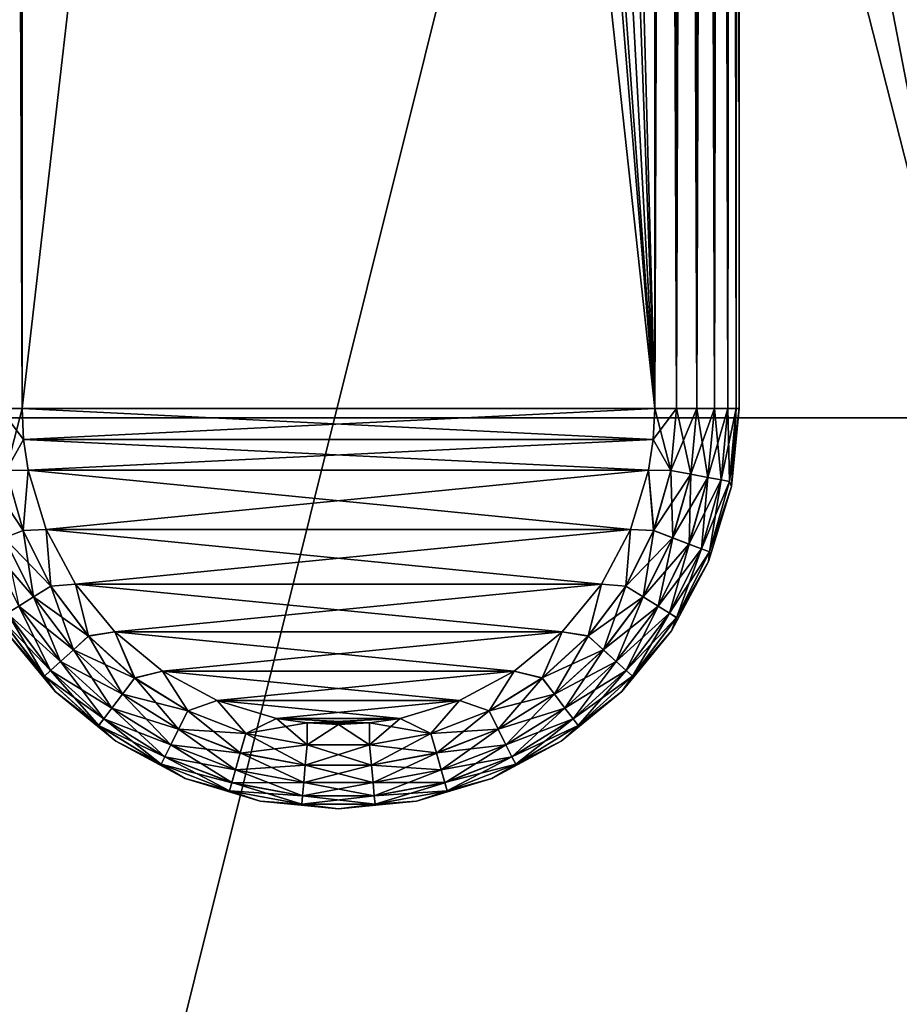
# Model space of a CAD drawing. Header units: metres. Extents: x -25 to 31, y -154 to 31.
# Tile 8 of 110: x -3 to 5, y -84 to -74. Entities that reach past the tile are written whole.
import ezdxf

# ---------------------------------------------------------------- set-up
doc = ezdxf.new("R2010")
doc.units = ezdxf.units.M
doc.layers.add('solid_FIT-WB-M-WASTE', color=7, linetype='CONTINUOUS')

msp = doc.modelspace()

# ---------------------------------------------------------------- linework, layer by layer
at = {"layer": 'solid_FIT-WB-M-WASTE'}
for points in [[(-15.000001, -77.891708, 125), (-14.999984, -138, 125), (15, -17.783419, 125)], [(5.305906, -19.801447, 125), (-15.000001, -77.891708, 125), (15, -17.783419, 125)], [(-14.999984, -138, 125), (15, -138, 125), (15, -17.783419, 125)], [(-2.676115, -20.324575, 125), (-5.306099, -19.801395, 125), (-15.000001, -77.891708, 125)], [(5.305906, -19.801447, 125), (2.675925, -20.3246, 125), (-15.000001, -77.891708, 125)], [(-2.676115, -20.324575, 125), (-15.000001, -77.891708, 125), (-0.000092, -20.500006, 125)], [(2.675925, -20.3246, 125), (-0.000092, -20.500006, 125), (-15.000001, -77.891708, 125)], [(-3.207055, -77.949997, 145.577255), (-3, -22.853939, 145.550003), (-3, -77.949997, 145.550003)], [(-3.064939, -22.996546, 145.552643), (-3, -22.853939, 145.550003), (-3.207055, -77.949997, 145.577255)], [(3, -77.949997, 145.550003), (-3, -22.853939, 145.550003), (-1.5032, -23.000933, 145.550003)], [(3, -77.949997, 145.550003), (-3, -77.949997, 145.550003), (-3, -22.853939, 145.550003)], [(3, -77.949997, 145.550003), (1.5032, -23.000933, 145.550003), (3, -22.853939, 145.550003)], [(3, -77.949997, 145.550003), (3, -22.853939, 145.550003), (3.06606, -22.999012, 145.552734)], [(3, -77.949997, 145.550003), (-1.5032, -23.000933, 145.550003), (-1.002478, -23.028189, 145.550003)], [(3, -77.949997, 145.550003), (-1.002478, -23.028189, 145.550003), (0, -23.049999, 145.550003)], [(3, -77.949997, 145.550003), (0, -23.049999, 145.550003), (1.004482, -23.028101, 145.550003)], [(3, -77.949997, 145.550003), (1.004482, -23.028101, 145.550003), (1.5032, -23.000933, 145.550003)], [(3, -77.949997, 145.550003), (3.06606, -22.999012, 145.552734), (3.13174, -23.144247, 145.560928)], [(3, -77.949997, 145.550003), (3.13174, -23.144247, 145.560928), (3.156057, -23.198473, 145.565369)], [(3, -77.949997, 145.550003), (3.156057, -23.198473, 145.565369), (3.196516, -23.289473, 145.574509)], [(3.207055, -77.949997, 145.577255), (3, -77.949997, 145.550003), (3.196516, -23.289473, 145.574509)], [(3.207055, -77.949997, 145.577255), (3.196516, -23.289473, 145.574509), (3.259946, -23.4347, 145.593414)], [(3.207055, -77.949997, 145.577255), (3.259946, -23.4347, 145.593414), (3.306163, -23.543116, 145.610901)], [(3.207055, -77.949997, 145.577255), (3.306163, -23.543116, 145.610901), (3.321598, -23.579927, 145.617493)], [(3.207055, -77.949997, 145.577255), (3.321598, -23.579927, 145.617493), (3.381048, -23.725155, 145.646576)], [(3.400181, -77.949997, 145.657288), (3.207055, -77.949997, 145.577255), (3.381048, -23.725155, 145.646576)], [(3.400181, -77.949997, 145.657288), (3.381048, -23.725155, 145.646576), (3.437891, -23.870382, 145.680481)], [(3.400181, -77.949997, 145.657288), (3.437891, -23.870382, 145.680481), (3.44452, -23.887815, 145.68486)], [(3.400181, -77.949997, 145.657288), (3.44452, -23.887815, 145.68486), (3.491736, -24.015606, 145.718979)], [(3.400181, -77.949997, 145.657288), (3.491736, -24.015606, 145.718979), (3.542215, -24.160831, 145.76178)], [(3.400181, -77.949997, 145.657288), (3.542215, -24.160831, 145.76178), (3.565785, -24.232523, 145.784409)], [(3.565982, -77.949997, 145.784607), (3.400181, -77.949997, 145.657288), (3.565785, -24.232523, 145.784409)], [(3.565982, -77.949997, 145.784607), (3.565785, -24.232523, 145.784409), (3.588982, -24.306067, 145.808609)], [(3.565982, -77.949997, 145.784607), (3.588982, -24.306067, 145.808609), (3.631719, -24.451296, 145.859146)], [(3.565982, -77.949997, 145.784607), (3.631719, -24.451296, 145.859146), (3.665279, -24.577194, 145.905701)], [(3.565982, -77.949997, 145.784607), (3.665279, -24.577194, 145.905701), (3.670131, -24.596519, 145.913055)], [(3.693134, -77.949997, 145.950546), (3.565982, -77.949997, 145.784607), (3.670131, -24.596519, 145.913055)], [(3.693134, -77.949997, 145.950546), (3.670131, -24.596519, 145.913055), (3.703958, -24.741749, 145.96994)], [(3.693134, -77.949997, 145.950546), (3.703958, -24.741749, 145.96994), (3.732964, -24.886972, 146.029434)], [(3.693134, -77.949997, 145.950546), (3.732964, -24.886972, 146.029434), (3.739177, -24.921776, 146.044037)], [(3.693134, -77.949997, 145.950546), (3.739177, -24.921776, 146.044037), (3.756955, -25.032202, 146.091125)], [(3.772957, -77.949997, 146.143753), (3.693134, -77.949997, 145.950546), (3.756955, -25.032202, 146.091125)], [(3.772957, -77.949997, 146.143753), (3.756955, -25.032202, 146.091125), (3.775764, -25.177429, 146.154572)], [(3.772957, -77.949997, 146.143753), (3.775764, -25.177429, 146.154572), (3.784655, -25.266228, 146.194061)], [(3.772957, -77.949997, 146.143753), (3.784655, -25.266228, 146.194061), (3.789263, -25.322655, 146.219376)], [(3.772957, -77.949997, 146.143753), (3.789263, -25.322655, 146.219376), (3.79736, -25.467894, 146.285065)], [(3.772957, -77.949997, 146.143753), (3.79736, -25.467894, 146.285065), (3.8, -25.610497, 146.350006)], [(-3.207055, -25.610497, 158.522736), (-3.206246, -77.949997, 158.522964), (-3, -77.949997, 158.550003)], [(-3.207055, -25.610497, 158.522736), (-3, -77.949997, 158.550003), (-3, -25.610497, 158.550003)], [(3, -25.610497, 158.550003), (-3, -77.949997, 158.550003), (3, -77.949997, 158.550003)], [(-3, -25.610497, 158.550003), (-3, -77.949997, 158.550003), (3, -25.610497, 158.550003)], [(3, -25.610497, 158.550003), (3, -77.949997, 158.550003), (3.206246, -77.949997, 158.522964)], [(3, -25.610497, 158.550003), (3.206246, -77.949997, 158.522964), (3.207055, -25.610497, 158.522736)], [(3.207055, -25.610497, 158.522736), (3.206246, -77.949997, 158.522964), (3.399456, -77.949997, 158.44313)], [(3.400181, -25.610497, 158.442719), (3.207055, -25.610497, 158.522736), (3.399456, -77.949997, 158.44313)], [(3.400181, -25.610497, 158.442719), (3.399456, -77.949997, 158.44313), (3.565389, -77.949997, 158.315979)], [(3.565982, -25.610497, 158.315384), (3.400181, -25.610497, 158.442719), (3.565389, -77.949997, 158.315979)], [(3.565982, -25.610497, 158.315384), (3.565389, -77.949997, 158.315979), (3.692716, -77.949997, 158.150177)], [(3.693134, -25.610497, 158.14946), (3.565982, -25.610497, 158.315384), (3.692716, -77.949997, 158.150177)], [(3.693134, -25.610497, 158.14946), (3.692716, -77.949997, 158.150177), (3.772741, -77.949997, 157.957062)], [(3.772957, -25.610497, 157.956253), (3.693134, -25.610497, 158.14946), (3.772741, -77.949997, 157.957062)], [(3.772957, -25.610497, 157.956253), (3.772741, -77.949997, 157.957062), (3.8, -77.949997, 157.75)], [(3.8, -77.949997, 146.350006), (3.772957, -77.949997, 146.143753), (3.8, -25.610497, 146.350006)], [(3.772957, -25.610497, 157.956253), (3.8, -77.949997, 157.75), (3.8, -25.610497, 157.75)], [(3.8, -77.949997, 157.75), (3.8, -77.949997, 146.350006), (3.8, -25.610497, 146.350006)], [(3.8, -25.610497, 157.75), (3.8, -77.949997, 157.75), (3.8, -25.610497, 146.350006)], [(-6.000011, -78.039551, 105), (-5.999999, -30.923292, 105), (6.000004, -78.039558, 105)], [(6.000004, -78.039558, 105), (-5.999999, -30.923292, 105), (-3.013824, -31.355492, 105)], [(6.000004, -78.039558, 105), (3.01984, -31.354914, 105), (6, -30.923292, 105)], [(6.000004, -78.039558, 105), (-3.013824, -31.355492, 105), (0.003029, -31.5, 105)], [(6.000004, -78.039558, 105), (0.0294, -31.499987, 105), (3.01984, -31.354914, 105)], [(6.000004, -78.039558, 105), (0.003029, -31.5, 105), (0.0294, -31.499987, 105)], [(-3.207055, -77.949997, 145.577255), (-3, -77.949997, 145.550003), (-2.985467, -78.244919, 145.550003)], [(-3.207055, -77.949997, 145.577255), (-2.985467, -78.244919, 145.550003), (-3.152449, -78.539291, 145.577255)], [(-3, -77.949997, 158.550003), (-3.206246, -77.949997, 158.522964), (-3.151654, -78.539146, 158.522964)], [(-2.985467, -78.244919, 158.550003), (-3, -77.949997, 158.550003), (-3.151654, -78.539146, 158.522964)], [(2.985467, -78.244919, 145.550003), (-2.985467, -78.244919, 145.550003), (-3, -77.949997, 145.550003)], [(3, -77.949997, 145.550003), (2.985467, -78.244919, 145.550003), (-3, -77.949997, 145.550003)], [(3, -77.949997, 158.550003), (-3, -77.949997, 158.550003), (-2.985467, -78.244919, 158.550003)], [(3, -77.949997, 158.550003), (-2.985467, -78.244919, 158.550003), (2.985467, -78.244919, 158.550003)], [(3.152449, -78.539291, 145.577255), (2.985467, -78.244919, 145.550003), (3, -77.949997, 145.550003)], [(2.985467, -78.244919, 158.550003), (3.151654, -78.539146, 158.522964), (3.206246, -77.949997, 158.522964)], [(3, -77.949997, 158.550003), (2.985467, -78.244919, 158.550003), (3.206246, -77.949997, 158.522964)], [(3.152449, -78.539291, 145.577255), (3, -77.949997, 145.550003), (3.207055, -77.949997, 145.577255)], [(3.151654, -78.539146, 158.522964), (3.341573, -78.574646, 158.44313), (3.399456, -77.949997, 158.44313)], [(3.206246, -77.949997, 158.522964), (3.151654, -78.539146, 158.522964), (3.399456, -77.949997, 158.44313)], [(3.152449, -78.539291, 145.577255), (3.207055, -77.949997, 145.577255), (3.342287, -78.574783, 145.657288)], [(3.342287, -78.574783, 145.657288), (3.207055, -77.949997, 145.577255), (3.400181, -77.949997, 145.657288)], [(3.341573, -78.574646, 158.44313), (3.504682, -78.605141, 158.315979), (3.565389, -77.949997, 158.315979)], [(3.399456, -77.949997, 158.44313), (3.341573, -78.574646, 158.44313), (3.565389, -77.949997, 158.315979)], [(3.342287, -78.574783, 145.657288), (3.400181, -77.949997, 145.657288), (3.505264, -78.605247, 145.784607)], [(3.505264, -78.605247, 145.784607), (3.400181, -77.949997, 145.657288), (3.565982, -77.949997, 145.784607)], [(3.504682, -78.605141, 158.315979), (3.62984, -78.628532, 158.150177), (3.692716, -77.949997, 158.150177)], [(3.565389, -77.949997, 158.315979), (3.504682, -78.605141, 158.315979), (3.692716, -77.949997, 158.150177)], [(3.505264, -78.605247, 145.784607), (3.565982, -77.949997, 145.784607), (3.630252, -78.628609, 145.950546)], [(3.630252, -78.628609, 145.950546), (3.565982, -77.949997, 145.784607), (3.693134, -77.949997, 145.950546)], [(3.62984, -78.628532, 158.150177), (3.708503, -78.643242, 157.957062), (3.772741, -77.949997, 157.957062)], [(3.692716, -77.949997, 158.150177), (3.62984, -78.628532, 158.150177), (3.772741, -77.949997, 157.957062)], [(3.630252, -78.628609, 145.950546), (3.693134, -77.949997, 145.950546), (3.708715, -78.64328, 146.143753)], [(3.708715, -78.64328, 146.143753), (3.693134, -77.949997, 145.950546), (3.772957, -77.949997, 146.143753)], [(3.708503, -78.643242, 157.957062), (3.726984, -78.691345, 157.75), (3.8, -77.949997, 157.75)], [(3.772741, -77.949997, 157.957062), (3.708503, -78.643242, 157.957062), (3.8, -77.949997, 157.75)], [(3.708715, -78.64328, 146.143753), (3.772957, -77.949997, 146.143753), (3.726984, -78.691345, 146.350006)], [(3.726984, -78.691345, 146.350006), (3.772957, -77.949997, 146.143753), (3.8, -77.949997, 146.350006)], [(3.726984, -78.691345, 157.75), (3.726984, -78.691345, 146.350006), (3.8, -77.949997, 146.350006)], [(3.726984, -78.691345, 157.75), (3.8, -77.949997, 146.350006), (3.8, -77.949997, 157.75)], [(-6.000011, -78.039551, 105), (1.541199, -123.870438, 105), (0.000334, -123.783936, 105)], [(-1.540743, -123.870384, 105), (-6.000011, -78.039551, 105), (0.000334, -123.783936, 105)], [(-6.000011, -78.039551, 105), (3.07618, -124.131447, 105), (1.541199, -123.870438, 105)], [(-6.000011, -78.039551, 105), (4.572599, -124.563667, 105), (3.07618, -124.131447, 105)], [(-6.000011, -78.039551, 105), (5.999937, -125.15583, 105), (4.572599, -124.563667, 105)], [(-6.000011, -78.039551, 105), (6.000004, -78.039558, 105), (5.999937, -125.15583, 105)], [(-1.540743, -123.870384, 105), (-3.07587, -124.131378, 105), (-6.000011, -78.039551, 105)], [(-3.152449, -78.539291, 145.577255), (-2.985467, -78.244919, 145.550003), (-2.942086, -78.536629, 145.550003)], [(-2.942086, -78.536629, 158.550003), (-2.985467, -78.244919, 158.550003), (-3.151654, -78.539146, 158.522964)], [(2.942086, -78.536629, 145.550003), (-2.942086, -78.536629, 145.550003), (-2.985467, -78.244919, 145.550003)], [(2.985467, -78.244919, 145.550003), (2.942086, -78.536629, 145.550003), (-2.985467, -78.244919, 145.550003)], [(2.985467, -78.244919, 158.550003), (-2.985467, -78.244919, 158.550003), (-2.942086, -78.536629, 158.550003)], [(2.985467, -78.244919, 158.550003), (-2.942086, -78.536629, 158.550003), (2.942086, -78.536629, 158.550003)], [(3.152449, -78.539291, 145.577255), (2.942086, -78.536629, 145.550003), (2.985467, -78.244919, 145.550003)], [(2.985467, -78.244919, 158.550003), (2.942086, -78.536629, 158.550003), (3.151654, -78.539146, 158.522964)], [(-3.152449, -78.539291, 145.577255), (-2.99049, -79.108521, 145.577255), (-3.342287, -78.574783, 145.657288)], [(-2.989735, -79.108231, 158.522964), (-3.151654, -78.539146, 158.522964), (-3.169898, -79.178024, 158.44313)], [(-3.152449, -78.539291, 145.577255), (-2.942086, -78.536629, 145.550003), (-2.99049, -79.108521, 145.577255)], [(-2.942086, -78.536629, 158.550003), (-3.151654, -78.539146, 158.522964), (-2.989735, -79.108231, 158.522964)], [(-2.99049, -79.108521, 145.577255), (-2.942086, -78.536629, 145.550003), (-2.77114, -79.099251, 145.550003)], [(-2.77114, -79.099251, 158.550003), (-2.942086, -78.536629, 158.550003), (-2.989735, -79.108231, 158.522964)], [(2.77114, -79.099251, 145.550003), (-2.77114, -79.099251, 145.550003), (-2.942086, -78.536629, 145.550003)], [(2.942086, -78.536629, 145.550003), (2.77114, -79.099251, 145.550003), (-2.942086, -78.536629, 145.550003)], [(2.942086, -78.536629, 158.550003), (-2.942086, -78.536629, 158.550003), (-2.77114, -79.099251, 158.550003)], [(2.942086, -78.536629, 158.550003), (-2.77114, -79.099251, 158.550003), (2.77114, -79.099251, 158.550003)], [(2.99049, -79.108521, 145.577255), (2.77114, -79.099251, 145.550003), (2.942086, -78.536629, 145.550003)], [(2.942086, -78.536629, 158.550003), (2.77114, -79.099251, 158.550003), (2.989735, -79.108231, 158.522964)], [(2.99049, -79.108521, 145.577255), (2.942086, -78.536629, 145.550003), (3.152449, -78.539291, 145.577255)], [(2.942086, -78.536629, 158.550003), (2.989735, -79.108231, 158.522964), (3.151654, -78.539146, 158.522964)], [(3.151654, -78.539146, 158.522964), (2.989735, -79.108231, 158.522964), (3.341573, -78.574646, 158.44313)], [(2.99049, -79.108521, 145.577255), (3.152449, -78.539291, 145.577255), (3.170575, -79.178284, 145.657288)], [(3.152449, -78.539291, 145.577255), (3.342287, -78.574783, 145.657288), (3.170575, -79.178284, 145.657288)], [(-2.99049, -79.108521, 145.577255), (-3.170575, -79.178284, 145.657288), (-3.342287, -78.574783, 145.657288)], [(2.989735, -79.108231, 158.522964), (3.169898, -79.178024, 158.44313), (3.341573, -78.574646, 158.44313)], [(3.341573, -78.574646, 158.44313), (3.169898, -79.178024, 158.44313), (3.504682, -78.605141, 158.315979)], [(3.169898, -79.178024, 158.44313), (3.324626, -79.237968, 158.315979), (3.504682, -78.605141, 158.315979)], [(3.170575, -79.178284, 145.657288), (3.342287, -78.574783, 145.657288), (3.325179, -79.238182, 145.784607)], [(3.504682, -78.605141, 158.315979), (3.324626, -79.237968, 158.315979), (3.62984, -78.628532, 158.150177)], [(3.324626, -79.237968, 158.315979), (3.443355, -79.283966, 158.150177), (3.62984, -78.628532, 158.150177)], [(3.342287, -78.574783, 145.657288), (3.505264, -78.605247, 145.784607), (3.325179, -79.238182, 145.784607)], [(3.325179, -79.238182, 145.784607), (3.505264, -78.605247, 145.784607), (3.443745, -79.284111, 145.950546)], [(3.62984, -78.628532, 158.150177), (3.443355, -79.283966, 158.150177), (3.708503, -78.643242, 157.957062)], [(3.443355, -79.283966, 158.150177), (3.517976, -79.312874, 157.957062), (3.708503, -78.643242, 157.957062)], [(3.505264, -78.605247, 145.784607), (3.630252, -78.628609, 145.950546), (3.443745, -79.284111, 145.950546)], [(3.443745, -79.284111, 145.950546), (3.630252, -78.628609, 145.950546), (3.518178, -79.31295, 146.143753)], [(3.708503, -78.643242, 157.957062), (3.517976, -79.312874, 157.957062), (3.726984, -78.691345, 157.75)], [(3.630252, -78.628609, 145.950546), (3.708715, -78.64328, 146.143753), (3.518178, -79.31295, 146.143753)], [(3.518178, -79.31295, 146.143753), (3.708715, -78.64328, 146.143753), (3.726984, -78.691345, 146.350006)], [(3.518178, -79.31295, 146.143753), (3.726984, -78.691345, 146.350006), (3.510742, -79.404198, 146.350006)], [(3.510742, -79.404198, 157.75), (3.510742, -79.404198, 146.350006), (3.726984, -78.691345, 146.350006)], [(3.510742, -79.404198, 157.75), (3.726984, -78.691345, 146.350006), (3.726984, -78.691345, 157.75)], [(3.517976, -79.312874, 157.957062), (3.510742, -79.404198, 157.75), (3.726984, -78.691345, 157.75)], [(-2.99049, -79.108521, 145.577255), (-2.726693, -79.638298, 145.577255), (-3.170575, -79.178284, 145.657288)], [(-2.989735, -79.108231, 158.522964), (-3.169898, -79.178024, 158.44313), (-2.890275, -79.739586, 158.44313)], [(-2.99049, -79.108521, 145.577255), (-2.77114, -79.099251, 145.550003), (-2.726693, -79.638298, 145.577255)], [(-2.77114, -79.099251, 158.550003), (-2.989735, -79.108231, 158.522964), (-2.726005, -79.637871, 158.522964)], [(-2.726005, -79.637871, 158.522964), (-2.989735, -79.108231, 158.522964), (-2.890275, -79.739586, 158.44313)], [(2.494097, -79.61718, 145.550003), (-2.494097, -79.61718, 145.550003), (-2.77114, -79.099251, 145.550003)], [(-2.726693, -79.638298, 145.577255), (-2.77114, -79.099251, 145.550003), (-2.494097, -79.61718, 145.550003)], [(2.77114, -79.099251, 145.550003), (2.494097, -79.61718, 145.550003), (-2.77114, -79.099251, 145.550003)], [(-2.494097, -79.61718, 158.550003), (-2.77114, -79.099251, 158.550003), (-2.726005, -79.637871, 158.522964)], [(2.77114, -79.099251, 158.550003), (-2.77114, -79.099251, 158.550003), (-2.494097, -79.61718, 158.550003)], [(2.77114, -79.099251, 158.550003), (-2.494097, -79.61718, 158.550003), (2.494097, -79.61718, 158.550003)], [(2.726693, -79.638298, 145.577255), (2.494097, -79.61718, 145.550003), (2.77114, -79.099251, 145.550003)], [(2.77114, -79.099251, 158.550003), (2.494097, -79.61718, 158.550003), (2.726005, -79.637871, 158.522964)], [(2.77114, -79.099251, 158.550003), (2.726005, -79.637871, 158.522964), (2.989735, -79.108231, 158.522964)], [(2.989735, -79.108231, 158.522964), (2.726005, -79.637871, 158.522964), (3.169898, -79.178024, 158.44313)], [(2.726693, -79.638298, 145.577255), (2.77114, -79.099251, 145.550003), (2.99049, -79.108521, 145.577255)], [(2.726693, -79.638298, 145.577255), (2.99049, -79.108521, 145.577255), (2.890893, -79.739967, 145.657288)], [(2.99049, -79.108521, 145.577255), (3.170575, -79.178284, 145.657288), (2.890893, -79.739967, 145.657288)], [(-3.170575, -79.178284, 145.657288), (-2.890893, -79.739967, 145.657288), (-3.325179, -79.238182, 145.784607)], [(-2.726693, -79.638298, 145.577255), (-2.890893, -79.739967, 145.657288), (-3.170575, -79.178284, 145.657288)], [(-2.890275, -79.739586, 158.44313), (-3.169898, -79.178024, 158.44313), (-3.031355, -79.826935, 158.315979)], [(2.726005, -79.637871, 158.522964), (2.890275, -79.739586, 158.44313), (3.169898, -79.178024, 158.44313)], [(3.169898, -79.178024, 158.44313), (2.890275, -79.739586, 158.44313), (3.324626, -79.237968, 158.315979)], [(2.890893, -79.739967, 145.657288), (3.170575, -79.178284, 145.657288), (3.031859, -79.827248, 145.784607)], [(3.170575, -79.178284, 145.657288), (3.325179, -79.238182, 145.784607), (3.031859, -79.827248, 145.784607)], [(-2.890893, -79.739967, 145.657288), (-3.031859, -79.827248, 145.784607), (-3.325179, -79.238182, 145.784607)], [(2.890275, -79.739586, 158.44313), (3.031355, -79.826935, 158.315979), (3.324626, -79.237968, 158.315979)], [(3.324626, -79.237968, 158.315979), (3.031355, -79.826935, 158.315979), (3.443355, -79.283966, 158.150177)], [(3.031355, -79.826935, 158.315979), (3.13961, -79.893967, 158.150177), (3.443355, -79.283966, 158.150177)], [(3.031859, -79.827248, 145.784607), (3.325179, -79.238182, 145.784607), (3.139966, -79.894188, 145.950546)], [(3.443355, -79.283966, 158.150177), (3.13961, -79.893967, 158.150177), (3.517976, -79.312874, 157.957062)], [(3.13961, -79.893967, 158.150177), (3.207649, -79.936089, 157.957062), (3.517976, -79.312874, 157.957062)], [(3.325179, -79.238182, 145.784607), (3.443745, -79.284111, 145.950546), (3.139966, -79.894188, 145.950546)], [(3.139966, -79.894188, 145.950546), (3.443745, -79.284111, 145.950546), (3.207833, -79.936203, 146.143753)], [(3.517976, -79.312874, 157.957062), (3.207649, -79.936089, 157.957062), (3.510742, -79.404198, 157.75)], [(3.443745, -79.284111, 145.950546), (3.518178, -79.31295, 146.143753), (3.207833, -79.936203, 146.143753)], [(3.207833, -79.936203, 146.143753), (3.518178, -79.31295, 146.143753), (3.510742, -79.404198, 146.350006)], [(3.207833, -79.936203, 146.143753), (3.510742, -79.404198, 146.350006), (3.159585, -80.061165, 146.350006)], [(3.159585, -80.061165, 157.75), (3.159585, -80.061165, 146.350006), (3.510742, -79.404198, 146.350006)], [(3.159585, -80.061165, 157.75), (3.510742, -79.404198, 146.350006), (3.510742, -79.404198, 157.75)], [(3.207649, -79.936089, 157.957062), (3.159585, -80.061165, 157.75), (3.510742, -79.404198, 157.75)], [(-2.726693, -79.638298, 145.577255), (-2.370042, -80.11058, 145.577255), (-2.890893, -79.739967, 145.657288)], [(-2.726005, -79.637871, 158.522964), (-2.890275, -79.739586, 158.44313), (-2.512228, -80.240196, 158.44313)], [(-2.726693, -79.638298, 145.577255), (-2.494097, -79.61718, 145.550003), (-2.370042, -80.11058, 145.577255)], [(-2.494097, -79.61718, 158.550003), (-2.726005, -79.637871, 158.522964), (-2.369444, -80.110031, 158.522964)], [(-2.369444, -80.110031, 158.522964), (-2.726005, -79.637871, 158.522964), (-2.512228, -80.240196, 158.44313)], [(2.12132, -80.07132, 145.550003), (-2.12132, -80.07132, 145.550003), (-2.494097, -79.61718, 145.550003)], [(-2.370042, -80.11058, 145.577255), (-2.494097, -79.61718, 145.550003), (-2.12132, -80.07132, 145.550003)], [(2.494097, -79.61718, 145.550003), (2.12132, -80.07132, 145.550003), (-2.494097, -79.61718, 145.550003)], [(-2.12132, -80.07132, 158.550003), (-2.494097, -79.61718, 158.550003), (-2.369444, -80.110031, 158.522964)], [(2.494097, -79.61718, 158.550003), (-2.494097, -79.61718, 158.550003), (-2.12132, -80.07132, 158.550003)], [(2.494097, -79.61718, 158.550003), (-2.12132, -80.07132, 158.550003), (2.12132, -80.07132, 158.550003)], [(2.370042, -80.11058, 145.577255), (2.12132, -80.07132, 145.550003), (2.494097, -79.61718, 145.550003)], [(2.494097, -79.61718, 158.550003), (2.12132, -80.07132, 158.550003), (2.369444, -80.110031, 158.522964)], [(2.494097, -79.61718, 158.550003), (2.369444, -80.110031, 158.522964), (2.726005, -79.637871, 158.522964)], [(2.726005, -79.637871, 158.522964), (2.369444, -80.110031, 158.522964), (2.890275, -79.739586, 158.44313)], [(2.370042, -80.11058, 145.577255), (2.494097, -79.61718, 145.550003), (2.726693, -79.638298, 145.577255)], [(2.370042, -80.11058, 145.577255), (2.726693, -79.638298, 145.577255), (2.512764, -80.240685, 145.657288)], [(2.726693, -79.638298, 145.577255), (2.890893, -79.739967, 145.657288), (2.512764, -80.240685, 145.657288)], [(-2.890893, -79.739967, 145.657288), (-2.512764, -80.240685, 145.657288), (-3.031859, -79.827248, 145.784607)], [(-2.890275, -79.739586, 158.44313), (-3.031355, -79.826935, 158.315979), (-2.634854, -80.35199, 158.315979)], [(-2.370042, -80.11058, 145.577255), (-2.512764, -80.240685, 145.657288), (-2.890893, -79.739967, 145.657288)], [(-2.512228, -80.240196, 158.44313), (-2.890275, -79.739586, 158.44313), (-2.634854, -80.35199, 158.315979)], [(2.369444, -80.110031, 158.522964), (2.512228, -80.240196, 158.44313), (2.890275, -79.739586, 158.44313)], [(2.890275, -79.739586, 158.44313), (2.512228, -80.240196, 158.44313), (3.031355, -79.826935, 158.315979)], [(2.512764, -80.240685, 145.657288), (2.890893, -79.739967, 145.657288), (2.635292, -80.352386, 145.784607)], [(2.890893, -79.739967, 145.657288), (3.031859, -79.827248, 145.784607), (2.635292, -80.352386, 145.784607)], [(-3.031859, -79.827248, 145.784607), (-2.635292, -80.352386, 145.784607), (-3.139966, -79.894188, 145.950546)], [(-3.031355, -79.826935, 158.315979), (-3.13961, -79.893967, 158.150177), (-2.72895, -80.437767, 158.150177)], [(-2.512764, -80.240685, 145.657288), (-2.635292, -80.352386, 145.784607), (-3.031859, -79.827248, 145.784607)], [(-2.634854, -80.35199, 158.315979), (-3.031355, -79.826935, 158.315979), (-2.72895, -80.437767, 158.150177)], [(2.512228, -80.240196, 158.44313), (2.634854, -80.35199, 158.315979), (3.031355, -79.826935, 158.315979)], [(3.031355, -79.826935, 158.315979), (2.634854, -80.35199, 158.315979), (3.13961, -79.893967, 158.150177)], [(2.635292, -80.352386, 145.784607), (3.031859, -79.827248, 145.784607), (2.729259, -80.438049, 145.950546)], [(3.031859, -79.827248, 145.784607), (3.139966, -79.894188, 145.950546), (2.729259, -80.438049, 145.950546)], [(-3.139966, -79.894188, 145.950546), (-2.729259, -80.438049, 145.950546), (-3.207833, -79.936203, 146.143753)], [(-3.207833, -79.936203, 146.143753), (-2.788249, -80.491821, 146.143753), (-3.159585, -80.061165, 146.350006)], [(-2.729259, -80.438049, 145.950546), (-2.788249, -80.491821, 146.143753), (-3.207833, -79.936203, 146.143753)], [(-3.13961, -79.893967, 158.150177), (-3.207649, -79.936089, 157.957062), (-2.788089, -80.491676, 157.957062)], [(-2.788089, -80.491676, 157.957062), (-3.207649, -79.936089, 157.957062), (-3.159585, -80.061165, 157.75)], [(-2.635292, -80.352386, 145.784607), (-2.729259, -80.438049, 145.950546), (-3.139966, -79.894188, 145.950546)], [(-2.72895, -80.437767, 158.150177), (-3.13961, -79.893967, 158.150177), (-2.788089, -80.491676, 157.957062)], [(2.634854, -80.35199, 158.315979), (2.72895, -80.437767, 158.150177), (3.13961, -79.893967, 158.150177)], [(3.13961, -79.893967, 158.150177), (2.72895, -80.437767, 158.150177), (3.207649, -79.936089, 157.957062)], [(2.72895, -80.437767, 158.150177), (2.788089, -80.491676, 157.957062), (3.207649, -79.936089, 157.957062)], [(2.729259, -80.438049, 145.950546), (3.139966, -79.894188, 145.950546), (2.788249, -80.491821, 146.143753)], [(3.207649, -79.936089, 157.957062), (2.788089, -80.491676, 157.957062), (3.159585, -80.061165, 157.75)], [(3.139966, -79.894188, 145.950546), (3.207833, -79.936203, 146.143753), (2.788249, -80.491821, 146.143753)], [(2.788249, -80.491821, 146.143753), (3.207833, -79.936203, 146.143753), (3.159585, -80.061165, 146.350006)], [(-2.788249, -80.491821, 146.143753), (-2.687006, -80.637009, 146.350006), (-3.159585, -80.061165, 146.350006)], [(-3.159585, -80.061165, 157.75), (-3.159585, -80.061165, 146.350006), (-2.687006, -80.637009, 146.350006)], [(-2.687006, -80.637009, 157.75), (-3.159585, -80.061165, 157.75), (-2.687006, -80.637009, 146.350006)], [(-2.788089, -80.491676, 157.957062), (-3.159585, -80.061165, 157.75), (-2.687006, -80.637009, 157.75)], [(2.788249, -80.491821, 146.143753), (3.159585, -80.061165, 146.350006), (2.687006, -80.637009, 146.350006)], [(2.687006, -80.637009, 157.75), (2.687006, -80.637009, 146.350006), (3.159585, -80.061165, 146.350006)], [(2.687006, -80.637009, 157.75), (3.159585, -80.061165, 146.350006), (3.159585, -80.061165, 157.75)], [(2.788089, -80.491676, 157.957062), (2.687006, -80.637009, 157.75), (3.159585, -80.061165, 157.75)], [(-2.370042, -80.11058, 145.577255), (-1.932683, -80.509285, 145.577255), (-2.512764, -80.240685, 145.657288)], [(-2.369444, -80.110031, 158.522964), (-2.512228, -80.240196, 158.44313), (-2.04863, -80.662827, 158.44313)], [(-2.370042, -80.11058, 145.577255), (-2.12132, -80.07132, 145.550003), (-1.932683, -80.509285, 145.577255)], [(-2.12132, -80.07132, 158.550003), (-2.369444, -80.110031, 158.522964), (-1.932195, -80.508636, 158.522964)], [(-1.932195, -80.508636, 158.522964), (-2.369444, -80.110031, 158.522964), (-2.04863, -80.662827, 158.44313)], [(1.667178, -80.444099, 145.550003), (-1.667177, -80.444099, 145.550003), (-2.12132, -80.07132, 145.550003)], [(-1.932683, -80.509285, 145.577255), (-2.12132, -80.07132, 145.550003), (-1.667177, -80.444099, 145.550003)], [(2.12132, -80.07132, 145.550003), (1.667178, -80.444099, 145.550003), (-2.12132, -80.07132, 145.550003)], [(-1.667178, -80.444099, 158.550003), (-2.12132, -80.07132, 158.550003), (-1.932195, -80.508636, 158.522964)], [(2.12132, -80.07132, 158.550003), (-2.12132, -80.07132, 158.550003), (-1.667178, -80.444099, 158.550003)], [(2.12132, -80.07132, 158.550003), (-1.667178, -80.444099, 158.550003), (1.667177, -80.444099, 158.550003)], [(2.12132, -80.07132, 158.550003), (1.667177, -80.444099, 158.550003), (1.932195, -80.508636, 158.522964)], [(1.932683, -80.509285, 145.577255), (1.667178, -80.444099, 145.550003), (2.12132, -80.07132, 145.550003)], [(2.12132, -80.07132, 158.550003), (1.932195, -80.508636, 158.522964), (2.369444, -80.110031, 158.522964)], [(2.369444, -80.110031, 158.522964), (1.932195, -80.508636, 158.522964), (2.512228, -80.240196, 158.44313)], [(1.932683, -80.509285, 145.577255), (2.12132, -80.07132, 145.550003), (2.370042, -80.11058, 145.577255)], [(1.932683, -80.509285, 145.577255), (2.370042, -80.11058, 145.577255), (2.049067, -80.663406, 145.657288)], [(2.370042, -80.11058, 145.577255), (2.512764, -80.240685, 145.657288), (2.049067, -80.663406, 145.657288)], [(-2.512764, -80.240685, 145.657288), (-2.049067, -80.663406, 145.657288), (-2.635292, -80.352386, 145.784607)], [(-2.512228, -80.240196, 158.44313), (-2.634854, -80.35199, 158.315979), (-2.148627, -80.795242, 158.315979)], [(-1.932683, -80.509285, 145.577255), (-2.049067, -80.663406, 145.657288), (-2.512764, -80.240685, 145.657288)], [(-2.04863, -80.662827, 158.44313), (-2.512228, -80.240196, 158.44313), (-2.148627, -80.795242, 158.315979)], [(1.932195, -80.508636, 158.522964), (2.04863, -80.662827, 158.44313), (2.512228, -80.240196, 158.44313)], [(2.512228, -80.240196, 158.44313), (2.04863, -80.662827, 158.44313), (2.634854, -80.35199, 158.315979)], [(2.049067, -80.663406, 145.657288), (2.512764, -80.240685, 145.657288), (2.148984, -80.795715, 145.784607)], [(2.512764, -80.240685, 145.657288), (2.635292, -80.352386, 145.784607), (2.148984, -80.795715, 145.784607)], [(-2.729259, -80.438049, 145.950546), (-2.225611, -80.897186, 145.950546), (-2.788249, -80.491821, 146.143753)], [(-2.72895, -80.437767, 158.150177), (-2.788089, -80.491676, 157.957062), (-2.273584, -80.960709, 157.957062)], [(-2.635292, -80.352386, 145.784607), (-2.148984, -80.795715, 145.784607), (-2.729259, -80.438049, 145.950546)], [(-2.148984, -80.795715, 145.784607), (-2.225611, -80.897186, 145.950546), (-2.729259, -80.438049, 145.950546)], [(-2.634854, -80.35199, 158.315979), (-2.72895, -80.437767, 158.150177), (-2.225358, -80.896851, 158.150177)], [(-2.225358, -80.896851, 158.150177), (-2.72895, -80.437767, 158.150177), (-2.273584, -80.960709, 157.957062)], [(-2.049067, -80.663406, 145.657288), (-2.148984, -80.795715, 145.784607), (-2.635292, -80.352386, 145.784607)], [(-2.148627, -80.795242, 158.315979), (-2.634854, -80.35199, 158.315979), (-2.225358, -80.896851, 158.150177)], [(2.04863, -80.662827, 158.44313), (2.148627, -80.795242, 158.315979), (2.634854, -80.35199, 158.315979)], [(2.634854, -80.35199, 158.315979), (2.148627, -80.795242, 158.315979), (2.72895, -80.437767, 158.150177)], [(2.148627, -80.795242, 158.315979), (2.225358, -80.896851, 158.150177), (2.72895, -80.437767, 158.150177)], [(2.148984, -80.795715, 145.784607), (2.635292, -80.352386, 145.784607), (2.225611, -80.897186, 145.950546)], [(2.72895, -80.437767, 158.150177), (2.225358, -80.896851, 158.150177), (2.788089, -80.491676, 157.957062)], [(2.635292, -80.352386, 145.784607), (2.729259, -80.438049, 145.950546), (2.225611, -80.897186, 145.950546)], [(2.225611, -80.897186, 145.950546), (2.729259, -80.438049, 145.950546), (2.273715, -80.960884, 146.143753)], [(2.729259, -80.438049, 145.950546), (2.788249, -80.491821, 146.143753), (2.273715, -80.960884, 146.143753)], [(-2.788249, -80.491821, 146.143753), (-2.273715, -80.960884, 146.143753), (-2.687006, -80.637009, 146.350006)], [(-2.225611, -80.897186, 145.950546), (-2.273715, -80.960884, 146.143753), (-2.788249, -80.491821, 146.143753)], [(-2.273584, -80.960709, 157.957062), (-2.788089, -80.491676, 157.957062), (-2.687006, -80.637009, 157.75)], [(-1.932683, -80.509285, 145.577255), (-1.429507, -80.820839, 145.577255), (-2.049067, -80.663406, 145.657288)], [(-1.932195, -80.508636, 158.522964), (-2.04863, -80.662827, 158.44313), (-1.515268, -80.993065, 158.44313)], [(-1.932683, -80.509285, 145.577255), (-1.667177, -80.444099, 145.550003), (-1.429507, -80.820839, 145.577255)], [(-1.667178, -80.444099, 158.550003), (-1.932195, -80.508636, 158.522964), (-1.429147, -80.820114, 158.522964)], [(-1.429147, -80.820114, 158.522964), (-1.932195, -80.508636, 158.522964), (-1.515268, -80.993065, 158.44313)], [(-1.149253, -80.721138, 158.550003), (-1.667178, -80.444099, 158.550003), (-1.429147, -80.820114, 158.522964)], [(1.667177, -80.444099, 158.550003), (-1.667178, -80.444099, 158.550003), (-1.149253, -80.721138, 158.550003)], [(1.149253, -80.721138, 145.550003), (-1.149253, -80.721138, 145.550003), (-1.667177, -80.444099, 145.550003)], [(-1.429507, -80.820839, 145.577255), (-1.667177, -80.444099, 145.550003), (-1.149253, -80.721138, 145.550003)], [(1.667178, -80.444099, 145.550003), (1.149253, -80.721138, 145.550003), (-1.667177, -80.444099, 145.550003)], [(1.667177, -80.444099, 158.550003), (-1.149253, -80.721138, 158.550003), (1.149253, -80.721138, 158.550003)], [(1.429507, -80.820839, 145.577255), (1.149253, -80.721138, 145.550003), (1.667178, -80.444099, 145.550003)], [(1.667177, -80.444099, 158.550003), (1.149253, -80.721138, 158.550003), (1.429147, -80.820114, 158.522964)], [(1.667177, -80.444099, 158.550003), (1.429147, -80.820114, 158.522964), (1.932195, -80.508636, 158.522964)], [(1.932195, -80.508636, 158.522964), (1.429147, -80.820114, 158.522964), (2.04863, -80.662827, 158.44313)], [(1.429507, -80.820839, 145.577255), (1.667178, -80.444099, 145.550003), (1.932683, -80.509285, 145.577255)], [(1.429507, -80.820839, 145.577255), (1.932683, -80.509285, 145.577255), (1.515591, -80.993721, 145.657288)], [(1.932683, -80.509285, 145.577255), (2.049067, -80.663406, 145.657288), (1.515591, -80.993721, 145.657288)], [(2.225358, -80.896851, 158.150177), (2.273584, -80.960709, 157.957062), (2.788089, -80.491676, 157.957062)], [(2.788089, -80.491676, 157.957062), (2.273584, -80.960709, 157.957062), (2.687006, -80.637009, 157.75)], [(2.273715, -80.960884, 146.143753), (2.788249, -80.491821, 146.143753), (2.687006, -80.637009, 146.350006)], [(-2.273715, -80.960884, 146.143753), (-2.111167, -81.109581, 146.350006), (-2.687006, -80.637009, 146.350006)], [(-2.687006, -80.637009, 157.75), (-2.687006, -80.637009, 146.350006), (-2.111167, -81.109581, 146.350006)], [(-2.111167, -81.109581, 157.75), (-2.687006, -80.637009, 157.75), (-2.111167, -81.109581, 146.350006)], [(-2.273584, -80.960709, 157.957062), (-2.687006, -80.637009, 157.75), (-2.111167, -81.109581, 157.75)], [(-2.049067, -80.663406, 145.657288), (-1.515591, -80.993721, 145.657288), (-2.148984, -80.795715, 145.784607)], [(-2.04863, -80.662827, 158.44313), (-2.148627, -80.795242, 158.315979), (-1.589231, -81.141609, 158.315979)], [(-1.429507, -80.820839, 145.577255), (-1.515591, -80.993721, 145.657288), (-2.049067, -80.663406, 145.657288)], [(-1.515268, -80.993065, 158.44313), (-2.04863, -80.662827, 158.44313), (-1.589231, -81.141609, 158.315979)], [(-1.429507, -80.820839, 145.577255), (-1.149253, -80.721138, 145.550003), (-0.877652, -81.03463, 145.577255)], [(-1.149253, -80.721138, 158.550003), (-1.429147, -80.820114, 158.522964), (-0.877431, -81.033852, 158.522964)], [(0.586626, -80.892082, 145.550003), (-0.586626, -80.892082, 145.550003), (-1.149253, -80.721138, 145.550003)], [(-0.877652, -81.03463, 145.577255), (-1.149253, -80.721138, 145.550003), (-0.586626, -80.892082, 145.550003)], [(1.149253, -80.721138, 145.550003), (0.586626, -80.892082, 145.550003), (-1.149253, -80.721138, 145.550003)], [(-0.586626, -80.892082, 158.550003), (-1.149253, -80.721138, 158.550003), (-0.877431, -81.033852, 158.522964)], [(1.149253, -80.721138, 158.550003), (-1.149253, -80.721138, 158.550003), (-0.586626, -80.892082, 158.550003)], [(1.149253, -80.721138, 158.550003), (-0.586626, -80.892082, 158.550003), (0.586626, -80.892082, 158.550003)], [(0.877652, -81.03463, 145.577255), (0.586626, -80.892082, 145.550003), (1.149253, -80.721138, 145.550003)], [(1.149253, -80.721138, 158.550003), (0.586626, -80.892082, 158.550003), (0.877431, -81.033852, 158.522964)], [(1.149253, -80.721138, 158.550003), (0.877431, -81.033852, 158.522964), (1.429147, -80.820114, 158.522964)], [(0.877652, -81.03463, 145.577255), (1.149253, -80.721138, 145.550003), (1.429507, -80.820839, 145.577255)], [(1.429147, -80.820114, 158.522964), (1.515268, -80.993065, 158.44313), (2.04863, -80.662827, 158.44313)], [(2.04863, -80.662827, 158.44313), (1.515268, -80.993065, 158.44313), (2.148627, -80.795242, 158.315979)], [(1.515591, -80.993721, 145.657288), (2.049067, -80.663406, 145.657288), (1.589495, -81.142136, 145.784607)], [(2.049067, -80.663406, 145.657288), (2.148984, -80.795715, 145.784607), (1.589495, -81.142136, 145.784607)], [(2.273715, -80.960884, 146.143753), (2.687006, -80.637009, 146.350006), (2.111167, -81.109581, 146.350006)], [(2.111167, -81.109581, 157.75), (2.111167, -81.109581, 146.350006), (2.687006, -80.637009, 146.350006)], [(2.111167, -81.109581, 157.75), (2.687006, -80.637009, 146.350006), (2.687006, -80.637009, 157.75)], [(2.273584, -80.960709, 157.957062), (2.111167, -81.109581, 157.75), (2.687006, -80.637009, 157.75)], [(-2.148984, -80.795715, 145.784607), (-1.589495, -81.142136, 145.784607), (-2.225611, -80.897186, 145.950546)], [(-2.148627, -80.795242, 158.315979), (-2.225358, -80.896851, 158.150177), (-1.645985, -81.255585, 158.150177)], [(-1.515591, -80.993721, 145.657288), (-1.589495, -81.142136, 145.784607), (-2.148984, -80.795715, 145.784607)], [(-1.589231, -81.141609, 158.315979), (-2.148627, -80.795242, 158.315979), (-1.645985, -81.255585, 158.150177)], [(1.515268, -80.993065, 158.44313), (1.589231, -81.141609, 158.315979), (2.148627, -80.795242, 158.315979)], [(2.148627, -80.795242, 158.315979), (1.589231, -81.141609, 158.315979), (2.225358, -80.896851, 158.150177)], [(1.589495, -81.142136, 145.784607), (2.148984, -80.795715, 145.784607), (1.646172, -81.255959, 145.950546)], [(2.148984, -80.795715, 145.784607), (2.225611, -80.897186, 145.950546), (1.646172, -81.255959, 145.950546)], [(-2.225611, -80.897186, 145.950546), (-1.646172, -81.255959, 145.950546), (-2.273715, -80.960884, 146.143753)], [(-2.225358, -80.896851, 158.150177), (-2.273584, -80.960709, 157.957062), (-1.681655, -81.327217, 157.957062)], [(-1.589495, -81.142136, 145.784607), (-1.646172, -81.255959, 145.950546), (-2.225611, -80.897186, 145.950546)], [(-1.645985, -81.255585, 158.150177), (-2.225358, -80.896851, 158.150177), (-1.681655, -81.327217, 157.957062)], [(-1.429507, -80.820839, 145.577255), (-0.877652, -81.03463, 145.577255), (-1.515591, -80.993721, 145.657288)], [(-1.429147, -80.820114, 158.522964), (-1.515268, -80.993065, 158.44313), (-0.930305, -81.219681, 158.44313)], [(-0.877431, -81.033852, 158.522964), (-1.429147, -80.820114, 158.522964), (-0.930305, -81.219681, 158.44313)], [(-0.877652, -81.03463, 145.577255), (-0.586626, -80.892082, 145.550003), (-0.294917, -80.935471, 145.550003)], [(-0.586626, -80.892082, 158.550003), (-0.877431, -81.033852, 158.522964), (-0.295835, -81.14257, 158.522964)], [(0.294917, -80.935471, 145.550003), (-0.294917, -80.935471, 145.550003), (-0.586626, -80.892082, 145.550003)], [(0.586626, -80.892082, 145.550003), (0.294917, -80.935471, 145.550003), (-0.586626, -80.892082, 145.550003)], [(-0.294917, -80.935471, 158.550003), (-0.586626, -80.892082, 158.550003), (-0.295835, -81.14257, 158.522964)], [(0.586626, -80.892082, 158.550003), (-0.586626, -80.892082, 158.550003), (-0.294917, -80.935471, 158.550003)], [(0.586626, -80.892082, 158.550003), (-0.294917, -80.935471, 158.550003), (0.294917, -80.935471, 158.550003)], [(0.29591, -81.143372, 145.577255), (0.294917, -80.935471, 145.550003), (0.586626, -80.892082, 145.550003)], [(0.586626, -80.892082, 158.550003), (0.294917, -80.935471, 158.550003), (0.877431, -81.033852, 158.522964)], [(0.29591, -81.143372, 145.577255), (0.586626, -80.892082, 145.550003), (0.877652, -81.03463, 145.577255)], [(1.429147, -80.820114, 158.522964), (0.877431, -81.033852, 158.522964), (1.515268, -80.993065, 158.44313)], [(0.877652, -81.03463, 145.577255), (1.429507, -80.820839, 145.577255), (0.930504, -81.220383, 145.657288)], [(1.429507, -80.820839, 145.577255), (1.515591, -80.993721, 145.657288), (0.930504, -81.220383, 145.657288)], [(1.589231, -81.141609, 158.315979), (1.645985, -81.255585, 158.150177), (2.225358, -80.896851, 158.150177)], [(2.225358, -80.896851, 158.150177), (1.645985, -81.255585, 158.150177), (2.273584, -80.960709, 157.957062)], [(1.646172, -81.255959, 145.950546), (2.225611, -80.897186, 145.950546), (1.681752, -81.327415, 146.143753)], [(2.225611, -80.897186, 145.950546), (2.273715, -80.960884, 146.143753), (1.681752, -81.327415, 146.143753)], [(-2.273715, -80.960884, 146.143753), (-1.681752, -81.327415, 146.143753), (-2.111167, -81.109581, 146.350006)], [(-1.646172, -81.255959, 145.950546), (-1.681752, -81.327415, 146.143753), (-2.273715, -80.960884, 146.143753)], [(-1.681655, -81.327217, 157.957062), (-2.273584, -80.960709, 157.957062), (-2.111167, -81.109581, 157.75)], [(-1.515591, -80.993721, 145.657288), (-0.930504, -81.220383, 145.657288), (-1.589495, -81.142136, 145.784607)], [(-1.515268, -80.993065, 158.44313), (-1.589231, -81.141609, 158.315979), (-0.975715, -81.37928, 158.315979)], [(-0.877652, -81.03463, 145.577255), (-0.930504, -81.220383, 145.657288), (-1.515591, -80.993721, 145.657288)], [(-0.930305, -81.219681, 158.44313), (-1.515268, -80.993065, 158.44313), (-0.975715, -81.37928, 158.315979)], [(-0.877652, -81.03463, 145.577255), (-0.294917, -80.935471, 145.550003), (-0.29591, -81.143372, 145.577255)], [(-0.29591, -81.143372, 145.577255), (-0.294917, -80.935471, 145.550003), (0, -80.949997, 145.550003)], [(-0.29591, -81.143372, 145.577255), (0, -80.949997, 145.550003), (0.29591, -81.143372, 145.577255)], [(0, -80.949997, 158.550003), (-0.294917, -80.935471, 158.550003), (-0.295835, -81.14257, 158.522964)], [(0, -80.949997, 158.550003), (-0.295835, -81.14257, 158.522964), (0.295835, -81.14257, 158.522964)], [(0.294917, -80.935471, 145.550003), (0, -80.949997, 145.550003), (-0.294917, -80.935471, 145.550003)], [(0.294917, -80.935471, 158.550003), (-0.294917, -80.935471, 158.550003), (0, -80.949997, 158.550003)], [(0.29591, -81.143372, 145.577255), (0, -80.949997, 145.550003), (0.294917, -80.935471, 145.550003)], [(0.294917, -80.935471, 158.550003), (0, -80.949997, 158.550003), (0.295835, -81.14257, 158.522964)], [(0.294917, -80.935471, 158.550003), (0.295835, -81.14257, 158.522964), (0.877431, -81.033852, 158.522964)], [(0.877431, -81.033852, 158.522964), (0.930305, -81.219681, 158.44313), (1.515268, -80.993065, 158.44313)], [(1.515268, -80.993065, 158.44313), (0.930305, -81.219681, 158.44313), (1.589231, -81.141609, 158.315979)], [(0.930504, -81.220383, 145.657288), (1.515591, -80.993721, 145.657288), (0.975877, -81.379852, 145.784607)], [(1.515591, -80.993721, 145.657288), (1.589495, -81.142136, 145.784607), (0.975877, -81.379852, 145.784607)], [(1.645985, -81.255585, 158.150177), (1.681655, -81.327217, 157.957062), (2.273584, -80.960709, 157.957062)], [(2.273584, -80.960709, 157.957062), (1.681655, -81.327217, 157.957062), (2.111167, -81.109581, 157.75)], [(1.681752, -81.327415, 146.143753), (2.273715, -80.960884, 146.143753), (2.111167, -81.109581, 146.350006)], [(-0.877652, -81.03463, 145.577255), (-0.29591, -81.143372, 145.577255), (-0.930504, -81.220383, 145.657288)], [(-0.877431, -81.033852, 158.522964), (-0.930305, -81.219681, 158.44313), (-0.313662, -81.334953, 158.44313)], [(-0.295835, -81.14257, 158.522964), (-0.877431, -81.033852, 158.522964), (-0.313662, -81.334953, 158.44313)], [(0.877431, -81.033852, 158.522964), (0.295835, -81.14257, 158.522964), (0.930305, -81.219681, 158.44313)], [(0.29591, -81.143372, 145.577255), (0.877652, -81.03463, 145.577255), (0.313729, -81.335678, 145.657288)], [(0.877652, -81.03463, 145.577255), (0.930504, -81.220383, 145.657288), (0.313729, -81.335678, 145.657288)], [(-1.681752, -81.327415, 146.143753), (-1.454197, -81.460739, 146.350006), (-2.111167, -81.109581, 146.350006)], [(-2.111167, -81.109581, 157.75), (-2.111167, -81.109581, 146.350006), (-1.454197, -81.460739, 146.350006)], [(-1.454197, -81.460739, 157.75), (-2.111167, -81.109581, 157.75), (-1.454197, -81.460739, 146.350006)], [(-1.681655, -81.327217, 157.957062), (-2.111167, -81.109581, 157.75), (-1.454197, -81.460739, 157.75)], [(-1.589495, -81.142136, 145.784607), (-0.975877, -81.379852, 145.784607), (-1.646172, -81.255959, 145.950546)], [(-1.589231, -81.141609, 158.315979), (-1.645985, -81.255585, 158.150177), (-1.01056, -81.501747, 158.150177)], [(-0.930504, -81.220383, 145.657288), (-0.975877, -81.379852, 145.784607), (-1.589495, -81.142136, 145.784607)], [(-0.975715, -81.37928, 158.315979), (-1.589231, -81.141609, 158.315979), (-1.01056, -81.501747, 158.150177)], [(-0.29591, -81.143372, 145.577255), (-0.313729, -81.335678, 145.657288), (-0.930504, -81.220383, 145.657288)], [(0.29591, -81.143372, 145.577255), (0.313729, -81.335678, 145.657288), (-0.313729, -81.335678, 145.657288)], [(-0.29591, -81.143372, 145.577255), (0.29591, -81.143372, 145.577255), (-0.313729, -81.335678, 145.657288)], [(-0.295835, -81.14257, 158.522964), (-0.313662, -81.334953, 158.44313), (0.313662, -81.334953, 158.44313)], [(0.295835, -81.14257, 158.522964), (-0.295835, -81.14257, 158.522964), (0.313662, -81.334953, 158.44313)], [(0.295835, -81.14257, 158.522964), (0.313662, -81.334953, 158.44313), (0.930305, -81.219681, 158.44313)], [(0.930305, -81.219681, 158.44313), (0.975715, -81.37928, 158.315979), (1.589231, -81.141609, 158.315979)], [(1.589231, -81.141609, 158.315979), (0.975715, -81.37928, 158.315979), (1.645985, -81.255585, 158.150177)], [(0.975877, -81.379852, 145.784607), (1.589495, -81.142136, 145.784607), (1.010674, -81.502151, 145.950546)], [(1.589495, -81.142136, 145.784607), (1.646172, -81.255959, 145.950546), (1.010674, -81.502151, 145.950546)], [(1.681752, -81.327415, 146.143753), (2.111167, -81.109581, 146.350006), (1.454197, -81.460739, 146.350006)], [(1.454197, -81.460739, 157.75), (1.454197, -81.460739, 146.350006), (2.111167, -81.109581, 146.350006)], [(1.454197, -81.460739, 157.75), (2.111167, -81.109581, 146.350006), (2.111167, -81.109581, 157.75)], [(1.681655, -81.327217, 157.957062), (1.454197, -81.460739, 157.75), (2.111167, -81.109581, 157.75)], [(-1.646172, -81.255959, 145.950546), (-1.010674, -81.502151, 145.950546), (-1.681752, -81.327415, 146.143753)], [(-1.645985, -81.255585, 158.150177), (-1.681655, -81.327217, 157.957062), (-1.032459, -81.57872, 157.957062)], [(-0.975877, -81.379852, 145.784607), (-1.010674, -81.502151, 145.950546), (-1.646172, -81.255959, 145.950546)], [(-1.01056, -81.501747, 158.150177), (-1.645985, -81.255585, 158.150177), (-1.032459, -81.57872, 157.957062)], [(-0.930504, -81.220383, 145.657288), (-0.313729, -81.335678, 145.657288), (-0.975877, -81.379852, 145.784607)], [(-0.930305, -81.219681, 158.44313), (-0.975715, -81.37928, 158.315979), (-0.328973, -81.500183, 158.315979)], [(-0.313662, -81.334953, 158.44313), (-0.930305, -81.219681, 158.44313), (-0.328973, -81.500183, 158.315979)], [(0.930305, -81.219681, 158.44313), (0.313662, -81.334953, 158.44313), (0.975715, -81.37928, 158.315979)], [(0.313729, -81.335678, 145.657288), (0.930504, -81.220383, 145.657288), (0.329027, -81.500771, 145.784607)], [(0.930504, -81.220383, 145.657288), (0.975877, -81.379852, 145.784607), (0.329027, -81.500771, 145.784607)], [(0.975715, -81.37928, 158.315979), (1.01056, -81.501747, 158.150177), (1.645985, -81.255585, 158.150177)], [(1.645985, -81.255585, 158.150177), (1.01056, -81.501747, 158.150177), (1.681655, -81.327217, 157.957062)], [(1.010674, -81.502151, 145.950546), (1.646172, -81.255959, 145.950546), (1.032519, -81.578926, 146.143753)], [(1.646172, -81.255959, 145.950546), (1.681752, -81.327415, 146.143753), (1.032519, -81.578926, 146.143753)], [(-1.681752, -81.327415, 146.143753), (-1.032519, -81.578926, 146.143753), (-1.454197, -81.460739, 146.350006)], [(-1.010674, -81.502151, 145.950546), (-1.032519, -81.578926, 146.143753), (-1.681752, -81.327415, 146.143753)], [(-1.032459, -81.57872, 157.957062), (-1.681655, -81.327217, 157.957062), (-1.454197, -81.460739, 157.75)], [(-0.313729, -81.335678, 145.657288), (-0.329027, -81.500771, 145.784607), (-0.975877, -81.379852, 145.784607)], [(0.313729, -81.335678, 145.657288), (0.329027, -81.500771, 145.784607), (-0.329027, -81.500771, 145.784607)], [(-0.313729, -81.335678, 145.657288), (0.313729, -81.335678, 145.657288), (-0.329027, -81.500771, 145.784607)], [(-0.313662, -81.334953, 158.44313), (-0.328973, -81.500183, 158.315979), (0.328973, -81.500183, 158.315979)], [(0.313662, -81.334953, 158.44313), (-0.313662, -81.334953, 158.44313), (0.328973, -81.500183, 158.315979)], [(0.313662, -81.334953, 158.44313), (0.328973, -81.500183, 158.315979), (0.975715, -81.37928, 158.315979)], [(1.01056, -81.501747, 158.150177), (1.032459, -81.57872, 157.957062), (1.681655, -81.327217, 157.957062)], [(1.681655, -81.327217, 157.957062), (1.032459, -81.57872, 157.957062), (1.454197, -81.460739, 157.75)], [(1.032519, -81.578926, 146.143753), (1.681752, -81.327415, 146.143753), (1.454197, -81.460739, 146.350006)], [(-1.032519, -81.578926, 146.143753), (-0.741343, -81.676987, 146.350006), (-1.454197, -81.460739, 146.350006)], [(-1.454197, -81.460739, 157.75), (-1.454197, -81.460739, 146.350006), (-0.741343, -81.676987, 146.350006)], [(-0.741343, -81.676987, 157.75), (-1.454197, -81.460739, 157.75), (-0.741343, -81.676987, 146.350006)], [(-1.032459, -81.57872, 157.957062), (-1.454197, -81.460739, 157.75), (-0.741343, -81.676987, 157.75)], [(-0.975877, -81.379852, 145.784607), (-0.329027, -81.500771, 145.784607), (-1.010674, -81.502151, 145.950546)], [(-0.975715, -81.37928, 158.315979), (-1.01056, -81.501747, 158.150177), (-0.340721, -81.626961, 158.150177)], [(-0.328973, -81.500183, 158.315979), (-0.975715, -81.37928, 158.315979), (-0.340721, -81.626961, 158.150177)], [(0.975715, -81.37928, 158.315979), (0.328973, -81.500183, 158.315979), (1.01056, -81.501747, 158.150177)], [(0.329027, -81.500771, 145.784607), (0.975877, -81.379852, 145.784607), (0.340759, -81.62738, 145.950546)], [(0.975877, -81.379852, 145.784607), (1.010674, -81.502151, 145.950546), (0.340759, -81.62738, 145.950546)], [(1.032519, -81.578926, 146.143753), (1.454197, -81.460739, 146.350006), (0.741343, -81.676987, 146.350006)], [(0.741343, -81.676987, 157.75), (0.741343, -81.676987, 146.350006), (1.454197, -81.460739, 146.350006)], [(0.741343, -81.676987, 157.75), (1.454197, -81.460739, 146.350006), (1.454197, -81.460739, 157.75)], [(1.032459, -81.57872, 157.957062), (0.741343, -81.676987, 157.75), (1.454197, -81.460739, 157.75)], [(-1.010674, -81.502151, 145.950546), (-0.340759, -81.62738, 145.950546), (-1.032519, -81.578926, 146.143753)], [(-1.01056, -81.501747, 158.150177), (-1.032459, -81.57872, 157.957062), (-0.348105, -81.70665, 157.957062)], [(-0.329027, -81.500771, 145.784607), (-0.340759, -81.62738, 145.950546), (-1.010674, -81.502151, 145.950546)], [(-0.340721, -81.626961, 158.150177), (-1.01056, -81.501747, 158.150177), (-0.348105, -81.70665, 157.957062)], [(0.329027, -81.500771, 145.784607), (0.340759, -81.62738, 145.950546), (-0.340759, -81.62738, 145.950546)], [(-0.329027, -81.500771, 145.784607), (0.329027, -81.500771, 145.784607), (-0.340759, -81.62738, 145.950546)], [(-0.328973, -81.500183, 158.315979), (-0.340721, -81.626961, 158.150177), (0.340721, -81.626961, 158.150177)], [(0.328973, -81.500183, 158.315979), (-0.328973, -81.500183, 158.315979), (0.340721, -81.626961, 158.150177)], [(0.328973, -81.500183, 158.315979), (0.340721, -81.626961, 158.150177), (1.01056, -81.501747, 158.150177)], [(1.01056, -81.501747, 158.150177), (0.340721, -81.626961, 158.150177), (1.032459, -81.57872, 157.957062)], [(0.340759, -81.62738, 145.950546), (1.010674, -81.502151, 145.950546), (0.348125, -81.706863, 146.143753)], [(1.010674, -81.502151, 145.950546), (1.032519, -81.578926, 146.143753), (0.348125, -81.706863, 146.143753)], [(-1.032519, -81.578926, 146.143753), (-0.348125, -81.706863, 146.143753), (-0.741343, -81.676987, 146.350006)], [(-0.340759, -81.62738, 145.950546), (-0.348125, -81.706863, 146.143753), (-1.032519, -81.578926, 146.143753)], [(-0.348105, -81.70665, 157.957062), (-1.032459, -81.57872, 157.957062), (-0.741343, -81.676987, 157.75)], [(0.340759, -81.62738, 145.950546), (0.348125, -81.706863, 146.143753), (-0.348125, -81.706863, 146.143753)], [(-0.340759, -81.62738, 145.950546), (0.340759, -81.62738, 145.950546), (-0.348125, -81.706863, 146.143753)], [(-0.340721, -81.626961, 158.150177), (-0.348105, -81.70665, 157.957062), (0.348105, -81.70665, 157.957062)], [(0.340721, -81.626961, 158.150177), (-0.340721, -81.626961, 158.150177), (0.348105, -81.70665, 157.957062)], [(0.340721, -81.626961, 158.150177), (0.348105, -81.70665, 157.957062), (1.032459, -81.57872, 157.957062)], [(1.032459, -81.57872, 157.957062), (0.348105, -81.70665, 157.957062), (0.741343, -81.676987, 157.75)], [(0.348125, -81.706863, 146.143753), (1.032519, -81.578926, 146.143753), (0.741343, -81.676987, 146.350006)], [(-0.348125, -81.706863, 146.143753), (0, -81.75, 146.350006), (-0.741343, -81.676987, 146.350006)], [(-0.741343, -81.676987, 157.75), (-0.741343, -81.676987, 146.350006), (0, -81.75, 146.350006)], [(-0.741343, -81.676987, 157.75), (0, -81.75, 146.350006), (0, -81.75, 157.75)], [(-0.348105, -81.70665, 157.957062), (-0.741343, -81.676987, 157.75), (0, -81.75, 157.75)], [(-0.348125, -81.706863, 146.143753), (0.348125, -81.706863, 146.143753), (0, -81.75, 146.350006)], [(0.348105, -81.70665, 157.957062), (-0.348105, -81.70665, 157.957062), (0, -81.75, 157.75)], [(0.348125, -81.706863, 146.143753), (0.741343, -81.676987, 146.350006), (0, -81.75, 146.350006)], [(0, -81.75, 157.75), (0, -81.75, 146.350006), (0.741343, -81.676987, 146.350006)], [(0.741343, -81.676987, 157.75), (0, -81.75, 157.75), (0.741343, -81.676987, 146.350006)], [(0.348105, -81.70665, 157.957062), (0, -81.75, 157.75), (0.741343, -81.676987, 157.75)]]:
    msp.add_3dface(points, dxfattribs=at)

doc.saveas('drawing.dxf')
